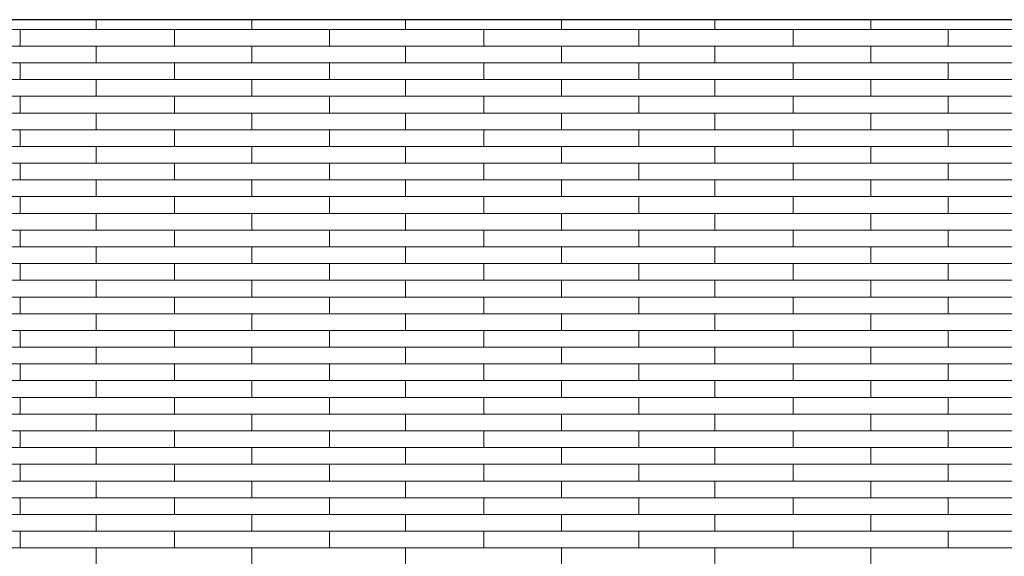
# Model space of a CAD drawing. Header units: millimetres. Extents: x -94445 to -15191, y 1000 to 18261.
# Tile 68 of 108: x -50530 to -48625, y 15723 to 16761. Entities that reach past the tile are written whole.
import ezdxf

# ---------------------------------------------------------------- set-up
doc = ezdxf.new("R2010")
doc.units = ezdxf.units.MM
doc.header["$LTSCALE"] = 0.5
doc.header["$MEASUREMENT"] = 0
doc.linetypes.add('PLINE', pattern=[0])
doc.layers.add('26-- Yttertak', color=7, linetype='Continuous')
doc.layers.add('262- Taktekking', color=7, linetype='Continuous', lineweight=0)

# ---------------------------------------------------------------- blocks, each defined once
blk = doc.blocks.new('*X19')
at = {"layer": '262- Taktekking', "linetype": 'PLINE'}
for p, q in [((-50829.2, 16741.9), (-50529.2, 16741.9)), ((-50529.2, 16709.5), (-50529.2, 16741.9)), ((-50529.2, 16741.9), (-50230.7, 16741.9)), ((-50382.2, 16741.9), (-50382.2, 16760.5)), ((-50230.7, 16741.9), (-49930.7, 16741.9)), ((-50230.7, 16709.5), (-50230.7, 16741.9)), ((-50080.7, 16741.9), (-50080.7, 16760.5)), ((-49930.7, 16709.5), (-49930.7, 16741.9)), ((-49930.7, 16741.9), (-49632.2, 16741.9)), ((-49783.7, 16741.9), (-49783.7, 16760.5)), ((-49632.2, 16741.9), (-49332.2, 16741.9)), ((-49632.2, 16709.5), (-49632.2, 16741.9)), ((-49482.2, 16741.9), (-49482.2, 16760.5)), ((-49332.2, 16709.5), (-49332.2, 16741.9)), ((-49332.2, 16741.9), (-49033.7, 16741.9)), ((-49185.2, 16741.9), (-49185.2, 16760.5)), ((-49033.7, 16741.9), (-48733.7, 16741.9)), ((-49033.7, 16709.5), (-49033.7, 16741.9)), ((-48883.7, 16741.9), (-48883.7, 16760.5)), ((-48733.7, 16709.5), (-48733.7, 16741.9)), ((-48733.7, 16741.9), (-48435.2, 16741.9)), ((-50829.2, 16709.5), (-50529.2, 16709.5)), ((-50529.2, 16709.5), (-50230.7, 16709.5)), ((-50382.2, 16677.2), (-50382.2, 16709.5)), ((-50230.7, 16709.5), (-49930.7, 16709.5)), ((-50230.7, 16709.5), (-50131.2, 16709.5)), ((-50131.2, 16709.5), (-49932.2, 16709.5)), ((-50080.7, 16677.2), (-50080.7, 16709.5)), ((-49930.7, 16709.5), (-49632.2, 16709.5)), ((-49783.7, 16677.2), (-49783.7, 16709.5)), ((-49632.2, 16709.5), (-49332.2, 16709.5)), ((-49632.2, 16709.5), (-49532.7, 16709.5)), ((-49532.7, 16709.5), (-49333.7, 16709.5)), ((-49482.2, 16677.2), (-49482.2, 16709.5)), ((-49332.2, 16709.5), (-49033.7, 16709.5)), ((-49185.2, 16677.2), (-49185.2, 16709.5)), ((-49033.7, 16709.5), (-48733.7, 16709.5)), ((-49033.7, 16709.5), (-48934.2, 16709.5)), ((-48934.2, 16709.5), (-48735.2, 16709.5)), ((-48883.7, 16677.2), (-48883.7, 16709.5)), ((-48733.7, 16709.5), (-48435.2, 16709.5)), ((-50829.2, 16677.2), (-50529.2, 16677.2)), ((-50529.2, 16644.8), (-50529.2, 16677.2)), ((-50529.2, 16677.2), (-50230.7, 16677.2)), ((-50230.7, 16677.2), (-49930.7, 16677.2)), ((-50230.7, 16644.8), (-50230.7, 16677.2)), ((-49930.7, 16644.8), (-49930.7, 16677.2)), ((-49930.7, 16677.2), (-49632.2, 16677.2)), ((-49632.2, 16677.2), (-49332.2, 16677.2)), ((-49632.2, 16644.8), (-49632.2, 16677.2)), ((-49332.2, 16644.8), (-49332.2, 16677.2)), ((-49332.2, 16677.2), (-49033.7, 16677.2)), ((-49033.7, 16677.2), (-48733.7, 16677.2)), ((-49033.7, 16644.8), (-49033.7, 16677.2)), ((-48733.7, 16644.8), (-48733.7, 16677.2)), ((-48733.7, 16677.2), (-48435.2, 16677.2)), ((-50829.2, 16644.8), (-50529.2, 16644.8)), ((-50529.2, 16644.8), (-50230.7, 16644.8)), ((-50382.2, 16612.5), (-50382.2, 16644.8)), ((-50230.7, 16644.8), (-49930.7, 16644.8)), ((-50230.7, 16644.8), (-50131.2, 16644.8)), ((-50131.2, 16644.8), (-49932.2, 16644.8)), ((-50080.7, 16612.5), (-50080.7, 16644.8)), ((-49930.7, 16644.8), (-49632.2, 16644.8)), ((-49783.7, 16612.5), (-49783.7, 16644.8)), ((-49632.2, 16644.8), (-49332.2, 16644.8)), ((-49632.2, 16644.8), (-49532.7, 16644.8)), ((-49532.7, 16644.8), (-49333.7, 16644.8)), ((-49482.2, 16612.5), (-49482.2, 16644.8)), ((-49332.2, 16644.8), (-49033.7, 16644.8)), ((-49185.2, 16612.5), (-49185.2, 16644.8)), ((-49033.7, 16644.8), (-48733.7, 16644.8)), ((-49033.7, 16644.8), (-48934.2, 16644.8)), ((-48934.2, 16644.8), (-48735.2, 16644.8)), ((-48883.7, 16612.5), (-48883.7, 16644.8)), ((-48733.7, 16644.8), (-48435.2, 16644.8)), ((-50829.2, 16612.5), (-50529.2, 16612.5)), ((-50529.2, 16580.1), (-50529.2, 16612.5)), ((-50529.2, 16612.5), (-50230.7, 16612.5)), ((-50230.7, 16612.5), (-49930.7, 16612.5)), ((-50230.7, 16580.1), (-50230.7, 16612.5)), ((-49930.7, 16580.1), (-49930.7, 16612.5)), ((-49930.7, 16612.5), (-49632.2, 16612.5)), ((-49632.2, 16612.5), (-49332.2, 16612.5)), ((-49632.2, 16580.1), (-49632.2, 16612.5)), ((-49332.2, 16580.1), (-49332.2, 16612.5)), ((-49332.2, 16612.5), (-49033.7, 16612.5)), ((-49033.7, 16612.5), (-48733.7, 16612.5)), ((-49033.7, 16580.1), (-49033.7, 16612.5)), ((-48733.7, 16580.1), (-48733.7, 16612.5)), ((-48733.7, 16612.5), (-48435.2, 16612.5)), ((-50829.2, 16580.1), (-50529.2, 16580.1)), ((-50529.2, 16580.1), (-50230.7, 16580.1)), ((-50382.2, 16547.8), (-50382.2, 16580.1)), ((-50230.7, 16580.1), (-49930.7, 16580.1)), ((-50230.7, 16580.1), (-50131.2, 16580.1)), ((-50131.2, 16580.1), (-49932.2, 16580.1)), ((-50080.7, 16547.8), (-50080.7, 16580.1)), ((-49930.7, 16580.1), (-49632.2, 16580.1)), ((-49783.7, 16547.8), (-49783.7, 16580.1)), ((-49632.2, 16580.1), (-49332.2, 16580.1)), ((-49632.2, 16580.1), (-49532.7, 16580.1)), ((-49532.7, 16580.1), (-49333.7, 16580.1)), ((-49482.2, 16547.8), (-49482.2, 16580.1)), ((-49332.2, 16580.1), (-49033.7, 16580.1)), ((-49185.2, 16547.8), (-49185.2, 16580.1)), ((-49033.7, 16580.1), (-48733.7, 16580.1)), ((-49033.7, 16580.1), (-48934.2, 16580.1)), ((-48934.2, 16580.1), (-48735.2, 16580.1)), ((-48883.7, 16547.8), (-48883.7, 16580.1)), ((-48733.7, 16580.1), (-48435.2, 16580.1)), ((-50829.2, 16547.8), (-50529.2, 16547.8)), ((-50529.2, 16515.4), (-50529.2, 16547.8)), ((-50529.2, 16547.8), (-50230.7, 16547.8)), ((-50230.7, 16547.8), (-49930.7, 16547.8)), ((-50230.7, 16515.4), (-50230.7, 16547.8)), ((-49930.7, 16515.4), (-49930.7, 16547.8)), ((-49930.7, 16547.8), (-49632.2, 16547.8)), ((-49632.2, 16547.8), (-49332.2, 16547.8)), ((-49632.2, 16515.4), (-49632.2, 16547.8)), ((-49332.2, 16515.4), (-49332.2, 16547.8)), ((-49332.2, 16547.8), (-49033.7, 16547.8)), ((-49033.7, 16547.8), (-48733.7, 16547.8)), ((-49033.7, 16515.4), (-49033.7, 16547.8)), ((-48733.7, 16515.4), (-48733.7, 16547.8)), ((-48733.7, 16547.8), (-48435.2, 16547.8)), ((-50829.2, 16515.4), (-50529.2, 16515.4)), ((-50529.2, 16515.4), (-50230.7, 16515.4)), ((-50382.2, 16483.1), (-50382.2, 16515.4)), ((-50230.7, 16515.4), (-49930.7, 16515.4)), ((-50230.7, 16515.4), (-50131.2, 16515.4)), ((-50131.2, 16515.4), (-49932.2, 16515.4)), ((-50080.7, 16483.1), (-50080.7, 16515.4)), ((-49930.7, 16515.4), (-49632.2, 16515.4)), ((-49783.7, 16483.1), (-49783.7, 16515.4)), ((-49632.2, 16515.4), (-49332.2, 16515.4)), ((-49632.2, 16515.4), (-49532.7, 16515.4)), ((-49532.7, 16515.4), (-49333.7, 16515.4)), ((-49482.2, 16483.1), (-49482.2, 16515.4)), ((-49332.2, 16515.4), (-49033.7, 16515.4)), ((-49185.2, 16483.1), (-49185.2, 16515.4)), ((-49033.7, 16515.4), (-48733.7, 16515.4)), ((-49033.7, 16515.4), (-48934.2, 16515.4)), ((-48934.2, 16515.4), (-48735.2, 16515.4)), ((-48883.7, 16483.1), (-48883.7, 16515.4)), ((-48733.7, 16515.4), (-48435.2, 16515.4)), ((-50829.2, 16483.1), (-50529.2, 16483.1)), ((-50529.2, 16450.7), (-50529.2, 16483.1)), ((-50529.2, 16483.1), (-50230.7, 16483.1)), ((-50230.7, 16483.1), (-49930.7, 16483.1)), ((-50230.7, 16450.7), (-50230.7, 16483.1)), ((-49930.7, 16450.7), (-49930.7, 16483.1)), ((-49930.7, 16483.1), (-49632.2, 16483.1)), ((-49632.2, 16483.1), (-49332.2, 16483.1)), ((-49632.2, 16450.7), (-49632.2, 16483.1)), ((-49332.2, 16450.7), (-49332.2, 16483.1)), ((-49332.2, 16483.1), (-49033.7, 16483.1)), ((-49033.7, 16483.1), (-48733.7, 16483.1)), ((-49033.7, 16450.7), (-49033.7, 16483.1)), ((-48733.7, 16450.7), (-48733.7, 16483.1)), ((-48733.7, 16483.1), (-48435.2, 16483.1)), ((-50829.2, 16450.7), (-50529.2, 16450.7)), ((-50529.2, 16450.7), (-50230.7, 16450.7)), ((-50382.2, 16418.4), (-50382.2, 16450.7)), ((-50230.7, 16450.7), (-49930.7, 16450.7)), ((-50230.7, 16450.7), (-50131.2, 16450.7)), ((-50131.2, 16450.7), (-49932.2, 16450.7)), ((-50080.7, 16418.4), (-50080.7, 16450.7)), ((-49930.7, 16450.7), (-49632.2, 16450.7)), ((-49783.7, 16418.4), (-49783.7, 16450.7)), ((-49632.2, 16450.7), (-49332.2, 16450.7)), ((-49632.2, 16450.7), (-49532.7, 16450.7)), ((-49532.7, 16450.7), (-49333.7, 16450.7)), ((-49482.2, 16418.4), (-49482.2, 16450.7)), ((-49332.2, 16450.7), (-49033.7, 16450.7)), ((-49185.2, 16418.4), (-49185.2, 16450.7)), ((-49033.7, 16450.7), (-48733.7, 16450.7)), ((-49033.7, 16450.7), (-48934.2, 16450.7)), ((-48934.2, 16450.7), (-48735.2, 16450.7)), ((-48883.7, 16418.4), (-48883.7, 16450.7)), ((-48733.7, 16450.7), (-48435.2, 16450.7)), ((-50829.2, 16418.4), (-50529.2, 16418.4)), ((-50529.2, 16386), (-50529.2, 16418.4)), ((-50529.2, 16418.4), (-50230.7, 16418.4)), ((-50230.7, 16418.4), (-49930.7, 16418.4)), ((-50230.7, 16386), (-50230.7, 16418.4)), ((-49930.7, 16386), (-49930.7, 16418.4)), ((-49930.7, 16418.4), (-49632.2, 16418.4)), ((-49632.2, 16418.4), (-49332.2, 16418.4)), ((-49632.2, 16386), (-49632.2, 16418.4)), ((-49332.2, 16386), (-49332.2, 16418.4)), ((-49332.2, 16418.4), (-49033.7, 16418.4)), ((-49033.7, 16418.4), (-48733.7, 16418.4)), ((-49033.7, 16386), (-49033.7, 16418.4)), ((-48733.7, 16386), (-48733.7, 16418.4)), ((-48733.7, 16418.4), (-48435.2, 16418.4)), ((-50829.2, 16386), (-50529.2, 16386)), ((-50529.2, 16386), (-50230.7, 16386)), ((-50382.2, 16353.6), (-50382.2, 16386)), ((-50230.7, 16386), (-49930.7, 16386)), ((-50230.7, 16386), (-50131.2, 16386)), ((-50131.2, 16386), (-49932.2, 16386)), ((-50080.7, 16353.6), (-50080.7, 16386)), ((-49930.7, 16386), (-49632.2, 16386)), ((-49783.7, 16353.6), (-49783.7, 16386)), ((-49632.2, 16386), (-49332.2, 16386)), ((-49632.2, 16386), (-49532.7, 16386)), ((-49532.7, 16386), (-49333.7, 16386)), ((-49482.2, 16353.6), (-49482.2, 16386)), ((-49332.2, 16386), (-49033.7, 16386)), ((-49185.2, 16353.6), (-49185.2, 16386)), ((-49033.7, 16386), (-48733.7, 16386)), ((-49033.7, 16386), (-48934.2, 16386)), ((-48934.2, 16386), (-48735.2, 16386)), ((-48883.7, 16353.6), (-48883.7, 16386)), ((-48733.7, 16386), (-48435.2, 16386)), ((-50829.2, 16353.6), (-50529.2, 16353.6)), ((-50529.2, 16321.3), (-50529.2, 16353.6)), ((-50529.2, 16353.6), (-50230.7, 16353.6)), ((-50230.7, 16353.6), (-49930.7, 16353.6)), ((-50230.7, 16321.3), (-50230.7, 16353.6)), ((-49930.7, 16321.3), (-49930.7, 16353.6)), ((-49930.7, 16353.6), (-49632.2, 16353.6)), ((-49632.2, 16353.6), (-49332.2, 16353.6)), ((-49632.2, 16321.3), (-49632.2, 16353.6)), ((-49332.2, 16321.3), (-49332.2, 16353.6)), ((-49332.2, 16353.6), (-49033.7, 16353.6)), ((-49033.7, 16353.6), (-48733.7, 16353.6)), ((-49033.7, 16321.3), (-49033.7, 16353.6)), ((-48733.7, 16321.3), (-48733.7, 16353.6)), ((-48733.7, 16353.6), (-48435.2, 16353.6)), ((-50829.2, 16321.3), (-50529.2, 16321.3)), ((-50529.2, 16321.3), (-50230.7, 16321.3)), ((-50382.2, 16288.9), (-50382.2, 16321.3)), ((-50230.7, 16321.3), (-49930.7, 16321.3)), ((-50230.7, 16321.3), (-50131.2, 16321.3)), ((-50131.2, 16321.3), (-49932.2, 16321.3)), ((-50080.7, 16288.9), (-50080.7, 16321.3)), ((-49930.7, 16321.3), (-49632.2, 16321.3)), ((-49783.7, 16288.9), (-49783.7, 16321.3)), ((-49632.2, 16321.3), (-49332.2, 16321.3)), ((-49632.2, 16321.3), (-49532.7, 16321.3)), ((-49532.7, 16321.3), (-49333.7, 16321.3)), ((-49482.2, 16288.9), (-49482.2, 16321.3)), ((-49332.2, 16321.3), (-49033.7, 16321.3)), ((-49185.2, 16288.9), (-49185.2, 16321.3)), ((-49033.7, 16321.3), (-48733.7, 16321.3)), ((-49033.7, 16321.3), (-48934.2, 16321.3)), ((-48934.2, 16321.3), (-48735.2, 16321.3)), ((-48883.7, 16288.9), (-48883.7, 16321.3)), ((-48733.7, 16321.3), (-48435.2, 16321.3)), ((-50829.2, 16288.9), (-50529.2, 16288.9)), ((-50529.2, 16256.6), (-50529.2, 16288.9)), ((-50529.2, 16288.9), (-50230.7, 16288.9)), ((-50230.7, 16288.9), (-49930.7, 16288.9)), ((-50230.7, 16256.6), (-50230.7, 16288.9)), ((-49930.7, 16256.6), (-49930.7, 16288.9)), ((-49930.7, 16288.9), (-49632.2, 16288.9)), ((-49632.2, 16288.9), (-49332.2, 16288.9)), ((-49632.2, 16256.6), (-49632.2, 16288.9)), ((-49332.2, 16256.6), (-49332.2, 16288.9)), ((-49332.2, 16288.9), (-49033.7, 16288.9)), ((-49033.7, 16288.9), (-48733.7, 16288.9)), ((-49033.7, 16256.6), (-49033.7, 16288.9)), ((-48733.7, 16256.6), (-48733.7, 16288.9)), ((-48733.7, 16288.9), (-48435.2, 16288.9)), ((-50829.2, 16256.6), (-50529.2, 16256.6)), ((-50529.2, 16256.6), (-50230.7, 16256.6)), ((-50382.2, 16224.2), (-50382.2, 16256.6)), ((-50230.7, 16256.6), (-49930.7, 16256.6)), ((-50230.7, 16256.6), (-50131.2, 16256.6)), ((-50131.2, 16256.6), (-49932.2, 16256.6)), ((-50080.7, 16224.2), (-50080.7, 16256.6)), ((-49930.7, 16256.6), (-49632.2, 16256.6)), ((-49783.7, 16224.2), (-49783.7, 16256.6)), ((-49632.2, 16256.6), (-49332.2, 16256.6)), ((-49632.2, 16256.6), (-49532.7, 16256.6)), ((-49532.7, 16256.6), (-49333.7, 16256.6)), ((-49482.2, 16224.2), (-49482.2, 16256.6)), ((-49332.2, 16256.6), (-49033.7, 16256.6)), ((-49185.2, 16224.2), (-49185.2, 16256.6)), ((-49033.7, 16256.6), (-48733.7, 16256.6)), ((-49033.7, 16256.6), (-48934.2, 16256.6)), ((-48934.2, 16256.6), (-48735.2, 16256.6)), ((-48883.7, 16224.2), (-48883.7, 16256.6)), ((-48733.7, 16256.6), (-48435.2, 16256.6)), ((-50829.2, 16224.2), (-50529.2, 16224.2)), ((-50529.2, 16191.9), (-50529.2, 16224.2)), ((-50529.2, 16224.2), (-50230.7, 16224.2)), ((-50230.7, 16224.2), (-49930.7, 16224.2)), ((-50230.7, 16191.9), (-50230.7, 16224.2)), ((-49930.7, 16191.9), (-49930.7, 16224.2)), ((-49930.7, 16224.2), (-49632.2, 16224.2)), ((-49632.2, 16224.2), (-49332.2, 16224.2)), ((-49632.2, 16191.9), (-49632.2, 16224.2)), ((-49332.2, 16191.9), (-49332.2, 16224.2)), ((-49332.2, 16224.2), (-49033.7, 16224.2)), ((-49033.7, 16224.2), (-48733.7, 16224.2)), ((-49033.7, 16191.9), (-49033.7, 16224.2)), ((-48733.7, 16191.9), (-48733.7, 16224.2)), ((-48733.7, 16224.2), (-48435.2, 16224.2)), ((-50829.2, 16191.9), (-50529.2, 16191.9)), ((-50529.2, 16191.9), (-50230.7, 16191.9)), ((-50382.2, 16159.5), (-50382.2, 16191.9)), ((-50230.7, 16191.9), (-49930.7, 16191.9)), ((-50230.7, 16191.9), (-50131.2, 16191.9)), ((-50131.2, 16191.9), (-49932.2, 16191.9)), ((-50080.7, 16159.5), (-50080.7, 16191.9)), ((-49930.7, 16191.9), (-49632.2, 16191.9)), ((-49783.7, 16159.5), (-49783.7, 16191.9)), ((-49632.2, 16191.9), (-49332.2, 16191.9)), ((-49632.2, 16191.9), (-49532.7, 16191.9)), ((-49532.7, 16191.9), (-49333.7, 16191.9)), ((-49482.2, 16159.5), (-49482.2, 16191.9)), ((-49332.2, 16191.9), (-49033.7, 16191.9)), ((-49185.2, 16159.5), (-49185.2, 16191.9)), ((-49033.7, 16191.9), (-48733.7, 16191.9)), ((-49033.7, 16191.9), (-48934.2, 16191.9)), ((-48934.2, 16191.9), (-48735.2, 16191.9)), ((-48883.7, 16159.5), (-48883.7, 16191.9)), ((-48733.7, 16191.9), (-48435.2, 16191.9)), ((-50829.2, 16159.5), (-50529.2, 16159.5)), ((-50529.2, 16127.2), (-50529.2, 16159.5)), ((-50529.2, 16159.5), (-50230.7, 16159.5)), ((-50230.7, 16159.5), (-49930.7, 16159.5)), ((-50230.7, 16127.2), (-50230.7, 16159.5)), ((-49930.7, 16127.2), (-49930.7, 16159.5)), ((-49930.7, 16159.5), (-49632.2, 16159.5)), ((-49632.2, 16159.5), (-49332.2, 16159.5)), ((-49632.2, 16127.2), (-49632.2, 16159.5)), ((-49332.2, 16127.2), (-49332.2, 16159.5)), ((-49332.2, 16159.5), (-49033.7, 16159.5)), ((-49033.7, 16159.5), (-48733.7, 16159.5)), ((-49033.7, 16127.2), (-49033.7, 16159.5)), ((-48733.7, 16127.2), (-48733.7, 16159.5)), ((-48733.7, 16159.5), (-48435.2, 16159.5)), ((-50829.2, 16127.2), (-50529.2, 16127.2)), ((-50529.2, 16127.2), (-50230.7, 16127.2)), ((-50382.2, 16094.8), (-50382.2, 16127.2)), ((-50230.7, 16127.2), (-49930.7, 16127.2)), ((-50230.7, 16127.2), (-50131.2, 16127.2)), ((-50131.2, 16127.2), (-49932.2, 16127.2)), ((-50080.7, 16094.8), (-50080.7, 16127.2)), ((-49930.7, 16127.2), (-49632.2, 16127.2)), ((-49783.7, 16094.8), (-49783.7, 16127.2)), ((-49632.2, 16127.2), (-49332.2, 16127.2)), ((-49632.2, 16127.2), (-49532.7, 16127.2)), ((-49532.7, 16127.2), (-49333.7, 16127.2)), ((-49482.2, 16094.8), (-49482.2, 16127.2)), ((-49332.2, 16127.2), (-49033.7, 16127.2)), ((-49185.2, 16094.8), (-49185.2, 16127.2)), ((-49033.7, 16127.2), (-48733.7, 16127.2)), ((-49033.7, 16127.2), (-48934.2, 16127.2)), ((-48934.2, 16127.2), (-48735.2, 16127.2)), ((-48883.7, 16094.8), (-48883.7, 16127.2)), ((-48733.7, 16127.2), (-48435.2, 16127.2)), ((-50829.2, 16094.8), (-50529.2, 16094.8)), ((-50529.2, 16062.5), (-50529.2, 16094.8)), ((-50529.2, 16094.8), (-50230.7, 16094.8)), ((-50230.7, 16094.8), (-49930.7, 16094.8)), ((-50230.7, 16062.5), (-50230.7, 16094.8)), ((-49930.7, 16062.5), (-49930.7, 16094.8)), ((-49930.7, 16094.8), (-49632.2, 16094.8)), ((-49632.2, 16094.8), (-49332.2, 16094.8)), ((-49632.2, 16062.5), (-49632.2, 16094.8)), ((-49332.2, 16062.5), (-49332.2, 16094.8)), ((-49332.2, 16094.8), (-49033.7, 16094.8)), ((-49033.7, 16094.8), (-48733.7, 16094.8)), ((-49033.7, 16062.5), (-49033.7, 16094.8)), ((-48733.7, 16062.5), (-48733.7, 16094.8)), ((-48733.7, 16094.8), (-48435.2, 16094.8)), ((-50829.2, 16062.5), (-50529.2, 16062.5)), ((-50529.2, 16062.5), (-50230.7, 16062.5)), ((-50382.2, 16030.1), (-50382.2, 16062.5)), ((-50230.7, 16062.5), (-49930.7, 16062.5)), ((-50230.7, 16062.5), (-50131.2, 16062.5)), ((-50131.2, 16062.5), (-49932.2, 16062.5)), ((-50080.7, 16030.1), (-50080.7, 16062.5)), ((-49930.7, 16062.5), (-49632.2, 16062.5)), ((-49783.7, 16030.1), (-49783.7, 16062.5)), ((-49632.2, 16062.5), (-49332.2, 16062.5)), ((-49632.2, 16062.5), (-49532.7, 16062.5)), ((-49532.7, 16062.5), (-49333.7, 16062.5)), ((-49482.2, 16030.1), (-49482.2, 16062.5)), ((-49332.2, 16062.5), (-49033.7, 16062.5)), ((-49185.2, 16030.1), (-49185.2, 16062.5)), ((-49033.7, 16062.5), (-48733.7, 16062.5)), ((-49033.7, 16062.5), (-48934.2, 16062.5)), ((-48934.2, 16062.5), (-48735.2, 16062.5)), ((-48883.7, 16030.1), (-48883.7, 16062.5)), ((-48733.7, 16062.5), (-48435.2, 16062.5)), ((-50829.2, 16030.1), (-50529.2, 16030.1)), ((-50529.2, 15997.8), (-50529.2, 16030.1)), ((-50529.2, 16030.1), (-50230.7, 16030.1)), ((-50230.7, 16030.1), (-49930.7, 16030.1)), ((-50230.7, 15997.8), (-50230.7, 16030.1)), ((-49930.7, 15997.8), (-49930.7, 16030.1)), ((-49930.7, 16030.1), (-49632.2, 16030.1)), ((-49632.2, 16030.1), (-49332.2, 16030.1)), ((-49632.2, 15997.8), (-49632.2, 16030.1)), ((-49332.2, 15997.8), (-49332.2, 16030.1)), ((-49332.2, 16030.1), (-49033.7, 16030.1)), ((-49033.7, 16030.1), (-48733.7, 16030.1)), ((-49033.7, 15997.8), (-49033.7, 16030.1)), ((-48733.7, 15997.8), (-48733.7, 16030.1)), ((-48733.7, 16030.1), (-48435.2, 16030.1)), ((-50829.2, 15997.8), (-50529.2, 15997.8)), ((-50529.2, 15997.8), (-50230.7, 15997.8)), ((-50382.2, 15965.4), (-50382.2, 15997.8)), ((-50230.7, 15997.8), (-49930.7, 15997.8)), ((-50230.7, 15997.8), (-50131.2, 15997.8)), ((-50131.2, 15997.8), (-49932.2, 15997.8)), ((-50080.7, 15965.4), (-50080.7, 15997.8)), ((-49930.7, 15997.8), (-49632.2, 15997.8)), ((-49783.7, 15965.4), (-49783.7, 15997.8)), ((-49632.2, 15997.8), (-49332.2, 15997.8)), ((-49632.2, 15997.8), (-49532.7, 15997.8)), ((-49532.7, 15997.8), (-49333.7, 15997.8)), ((-49482.2, 15965.4), (-49482.2, 15997.8)), ((-49332.2, 15997.8), (-49033.7, 15997.8)), ((-49185.2, 15965.4), (-49185.2, 15997.8)), ((-49033.7, 15997.8), (-48733.7, 15997.8)), ((-49033.7, 15997.8), (-48934.2, 15997.8)), ((-48934.2, 15997.8), (-48735.2, 15997.8)), ((-48883.7, 15965.4), (-48883.7, 15997.8)), ((-48733.7, 15997.8), (-48435.2, 15997.8)), ((-50829.2, 15965.4), (-50529.2, 15965.4)), ((-50529.2, 15933.1), (-50529.2, 15965.4)), ((-50529.2, 15965.4), (-50230.7, 15965.4)), ((-50230.7, 15965.4), (-49930.7, 15965.4)), ((-50230.7, 15933.1), (-50230.7, 15965.4)), ((-49930.7, 15933.1), (-49930.7, 15965.4)), ((-49930.7, 15965.4), (-49632.2, 15965.4)), ((-49632.2, 15965.4), (-49332.2, 15965.4)), ((-49632.2, 15933.1), (-49632.2, 15965.4)), ((-49332.2, 15933.1), (-49332.2, 15965.4)), ((-49332.2, 15965.4), (-49033.7, 15965.4)), ((-49033.7, 15965.4), (-48733.7, 15965.4)), ((-49033.7, 15933.1), (-49033.7, 15965.4)), ((-48733.7, 15933.1), (-48733.7, 15965.4)), ((-48733.7, 15965.4), (-48435.2, 15965.4)), ((-50829.2, 15933.1), (-50529.2, 15933.1)), ((-50529.2, 15933.1), (-50230.7, 15933.1)), ((-50382.2, 15900.7), (-50382.2, 15933.1)), ((-50230.7, 15933.1), (-49930.7, 15933.1)), ((-50230.7, 15933.1), (-50131.2, 15933.1)), ((-50131.2, 15933.1), (-49932.2, 15933.1)), ((-50080.7, 15900.7), (-50080.7, 15933.1)), ((-49930.7, 15933.1), (-49632.2, 15933.1)), ((-49783.7, 15900.7), (-49783.7, 15933.1)), ((-49632.2, 15933.1), (-49332.2, 15933.1)), ((-49632.2, 15933.1), (-49532.7, 15933.1)), ((-49532.7, 15933.1), (-49333.7, 15933.1)), ((-49482.2, 15900.7), (-49482.2, 15933.1)), ((-49332.2, 15933.1), (-49033.7, 15933.1)), ((-49185.2, 15900.7), (-49185.2, 15933.1)), ((-49033.7, 15933.1), (-48733.7, 15933.1)), ((-49033.7, 15933.1), (-48934.2, 15933.1)), ((-48934.2, 15933.1), (-48735.2, 15933.1)), ((-48883.7, 15900.7), (-48883.7, 15933.1)), ((-48733.7, 15933.1), (-48435.2, 15933.1)), ((-50829.2, 15900.7), (-50529.2, 15900.7)), ((-50529.2, 15868.4), (-50529.2, 15900.7)), ((-50529.2, 15900.7), (-50230.7, 15900.7)), ((-50230.7, 15900.7), (-49930.7, 15900.7)), ((-50230.7, 15868.4), (-50230.7, 15900.7)), ((-49930.7, 15868.4), (-49930.7, 15900.7)), ((-49930.7, 15900.7), (-49632.2, 15900.7)), ((-49632.2, 15900.7), (-49332.2, 15900.7)), ((-49632.2, 15868.4), (-49632.2, 15900.7)), ((-49332.2, 15868.4), (-49332.2, 15900.7)), ((-49332.2, 15900.7), (-49033.7, 15900.7)), ((-49033.7, 15900.7), (-48733.7, 15900.7)), ((-49033.7, 15868.4), (-49033.7, 15900.7)), ((-48733.7, 15868.4), (-48733.7, 15900.7)), ((-48733.7, 15900.7), (-48435.2, 15900.7)), ((-50829.2, 15868.4), (-50529.2, 15868.4)), ((-50529.2, 15868.4), (-50230.7, 15868.4)), ((-50382.2, 15836), (-50382.2, 15868.4)), ((-50230.7, 15868.4), (-49930.7, 15868.4)), ((-50230.7, 15868.4), (-50131.2, 15868.4)), ((-50131.2, 15868.4), (-49932.2, 15868.4)), ((-50080.7, 15836), (-50080.7, 15868.4)), ((-49930.7, 15868.4), (-49632.2, 15868.4)), ((-49783.7, 15836), (-49783.7, 15868.4)), ((-49632.2, 15868.4), (-49332.2, 15868.4)), ((-49632.2, 15868.4), (-49532.7, 15868.4)), ((-49532.7, 15868.4), (-49333.7, 15868.4)), ((-49482.2, 15836), (-49482.2, 15868.4)), ((-49332.2, 15868.4), (-49033.7, 15868.4)), ((-49185.2, 15836), (-49185.2, 15868.4)), ((-49033.7, 15868.4), (-48733.7, 15868.4)), ((-49033.7, 15868.4), (-48934.2, 15868.4)), ((-48934.2, 15868.4), (-48735.2, 15868.4)), ((-48883.7, 15836), (-48883.7, 15868.4)), ((-48733.7, 15868.4), (-48435.2, 15868.4)), ((-50829.2, 15836), (-50529.2, 15836)), ((-50529.2, 15803.7), (-50529.2, 15836)), ((-50529.2, 15836), (-50230.7, 15836)), ((-50230.7, 15836), (-49930.7, 15836)), ((-50230.7, 15803.7), (-50230.7, 15836)), ((-49930.7, 15803.7), (-49930.7, 15836)), ((-49930.7, 15836), (-49632.2, 15836)), ((-49632.2, 15836), (-49332.2, 15836)), ((-49632.2, 15803.7), (-49632.2, 15836)), ((-49332.2, 15803.7), (-49332.2, 15836)), ((-49332.2, 15836), (-49033.7, 15836)), ((-49033.7, 15836), (-48733.7, 15836)), ((-49033.7, 15803.7), (-49033.7, 15836)), ((-48733.7, 15803.7), (-48733.7, 15836)), ((-48733.7, 15836), (-48435.2, 15836)), ((-50829.2, 15803.7), (-50529.2, 15803.7)), ((-50529.2, 15803.7), (-50230.7, 15803.7)), ((-50382.2, 15771.3), (-50382.2, 15803.7)), ((-50230.7, 15803.7), (-49930.7, 15803.7)), ((-50230.7, 15803.7), (-50131.2, 15803.7)), ((-50131.2, 15803.7), (-49932.2, 15803.7)), ((-50080.7, 15771.3), (-50080.7, 15803.7)), ((-49930.7, 15803.7), (-49632.2, 15803.7)), ((-49783.7, 15771.3), (-49783.7, 15803.7)), ((-49632.2, 15803.7), (-49332.2, 15803.7)), ((-49632.2, 15803.7), (-49532.7, 15803.7)), ((-49532.7, 15803.7), (-49333.7, 15803.7)), ((-49482.2, 15771.3), (-49482.2, 15803.7)), ((-49332.2, 15803.7), (-49033.7, 15803.7)), ((-49185.2, 15771.3), (-49185.2, 15803.7)), ((-49033.7, 15803.7), (-48733.7, 15803.7)), ((-49033.7, 15803.7), (-48934.2, 15803.7)), ((-48934.2, 15803.7), (-48735.2, 15803.7)), ((-48883.7, 15771.3), (-48883.7, 15803.7)), ((-48733.7, 15803.7), (-48435.2, 15803.7)), ((-50829.2, 15771.3), (-50529.2, 15771.3)), ((-50529.2, 15739), (-50529.2, 15771.3)), ((-50529.2, 15771.3), (-50230.7, 15771.3)), ((-50230.7, 15771.3), (-49930.7, 15771.3)), ((-50230.7, 15739), (-50230.7, 15771.3)), ((-49930.7, 15739), (-49930.7, 15771.3)), ((-49930.7, 15771.3), (-49632.2, 15771.3)), ((-49632.2, 15771.3), (-49332.2, 15771.3)), ((-49632.2, 15739), (-49632.2, 15771.3)), ((-49332.2, 15739), (-49332.2, 15771.3)), ((-49332.2, 15771.3), (-49033.7, 15771.3)), ((-49033.7, 15771.3), (-48733.7, 15771.3)), ((-49033.7, 15739), (-49033.7, 15771.3)), ((-48733.7, 15739), (-48733.7, 15771.3)), ((-48733.7, 15771.3), (-48435.2, 15771.3)), ((-50829.2, 15739), (-50529.2, 15739)), ((-50529.2, 15739), (-50230.7, 15739)), ((-50382.2, 15706.6), (-50382.2, 15739)), ((-50230.7, 15739), (-49930.7, 15739)), ((-50230.7, 15739), (-50131.2, 15739)), ((-50131.2, 15739), (-49932.2, 15739)), ((-50080.7, 15706.6), (-50080.7, 15739)), ((-49930.7, 15739), (-49632.2, 15739)), ((-49783.7, 15706.6), (-49783.7, 15739)), ((-49632.2, 15739), (-49332.2, 15739)), ((-49632.2, 15739), (-49532.7, 15739)), ((-49532.7, 15739), (-49333.7, 15739)), ((-49482.2, 15706.6), (-49482.2, 15739)), ((-49332.2, 15739), (-49033.7, 15739)), ((-49185.2, 15706.6), (-49185.2, 15739)), ((-49033.7, 15739), (-48733.7, 15739)), ((-49033.7, 15739), (-48934.2, 15739)), ((-48934.2, 15739), (-48735.2, 15739)), ((-48883.7, 15706.6), (-48883.7, 15739)), ((-48733.7, 15739), (-48435.2, 15739))]:
    blk.add_line(p, q, dxfattribs=at)

msp = doc.modelspace()

# ---------------------------------------------------------------- linework, layer by layer
at = {"layer": '26-- Yttertak', "linetype": 'PLINE'}
msp.add_line((-28486.8, 16760.5), (-73572.2, 16760.5), dxfattribs=at)

# ---------------------------------------------------------------- block references
at = {"layer": '26-- Yttertak'}
msp.add_blockref('*X19', (0, 0), dxfattribs=at)

doc.saveas('drawing.dxf')
